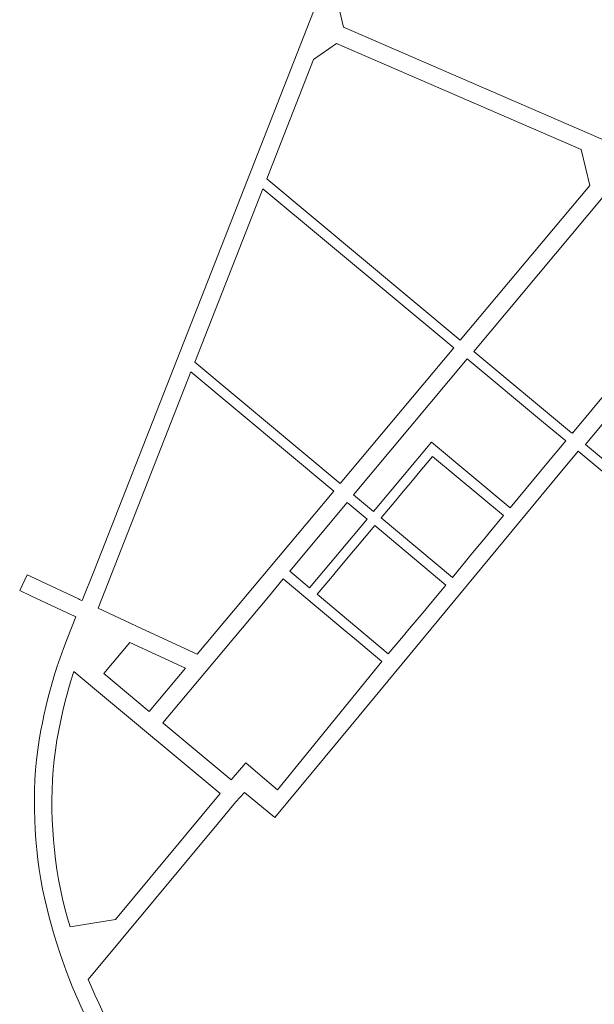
# Model space of a CAD drawing. Header units: metres. Extents: x 196496 to 197479, y 355139 to 356324.
# Tile 69 of 144: x 196496 to 196611, y 355918 to 356116. Entities that reach past the tile are written whole.
import ezdxf

# ---------------------------------------------------------------- set-up
doc = ezdxf.new("R2010")
doc.units = ezdxf.units.M
doc.layers.add('B-WE-VH-VERHARDING_ASFALT-GV', color=252, linetype='Continuous', lineweight=18)

msp = doc.modelspace()

# ---------------------------------------------------------------- linework, layer by layer
at = {"layer": 'B-WE-VH-VERHARDING_ASFALT-GV', "flags": 128}
for points in [[(196565.083, 356142.805), (196533.252, 356061.627), (196511.165, 356005.465), (196508.734, 355999.283), (196508.459, 355999.412), (196508.187, 355999.54), (196508.006, 355999.625), (196499.295, 356003.722), (196497.689, 356004.478), (196496.183, 356001.325), (196498.421, 356000.272), (196506.723, 355996.363), (196506.903, 355996.278), (196507.176, 355996.15), (196507.45, 355996.021), (196505.714, 355991.602), (196504.999, 355989.719), (196504.308, 355987.841), (196503.654, 355985.964), (196503.054, 355984.048), (196502.487, 355982.111), (196501.962, 355980.195), (196501.504, 355978.242), (196501.058, 355976.281), (196500.741, 355974.826), (196500.44, 355973.34), (196500.097, 355971.36), (196499.804, 355969.381), (196499.559, 355967.389), (196499.378, 355965.392), (196499.253, 355963.393), (196499.175, 355961.388), (196499.127, 355959.386), (196499.134, 355957.39), (196499.191, 355955.378), (196499.288, 355953.381), (196499.44, 355951.377), (196499.637, 355949.381), (196499.848, 355947.393), (196500.109, 355945.403), (196500.418, 355943.428), (196500.784, 355941.454), (196501.199, 355939.494), (196501.667, 355937.53), (196502.15, 355935.6), (196502.535, 355934.177), (196502.965, 355932.723), (196503.545, 355930.8), (196504.187, 355928.898), (196504.823, 355927), (196505.498, 355925.12), (196506.038, 355923.707), (196506.718, 355921.973), (196507.354, 355920.456), (196508.156, 355918.627), (196508.996, 355916.802)], [(196643.909, 356078.308), (196561.101, 356114.188), (196559.818, 356119.661)], [(196654.641, 355993.15), (196609.65, 356030.59), (196620.836, 356044.04)], [(196512.942, 355916.67), (196512.09, 355918.473), (196511.254, 355920.302), (196510.457, 355922.137), (196509.92, 355923.376), (196536.038, 355954.76), (196539.54, 355958.968), (196541.255, 355960.858), (196547.365, 355955.802), (196562.643, 355974.268), (196603.564, 356023.729), (196608.132, 356029.251), (196608.572, 356028.885), (196633.983, 356007.731)]]:
    msp.add_lwpolyline(points, dxfattribs=at)
for points in [[(196545.736, 356083.805), (196555.127, 356107.712), (196559.698, 356110.953), (196608.798, 356089.662), (196610.503, 356082.506), (196584.524, 356051.51)], [(196606.915, 356032.958), (196606.847, 356032.901), (196587.253, 356049.241), (196616.584, 356084.3), (196619.407, 356085.079), (196635.697, 356078.04), (196638.895, 356071.369), (196639.008, 356071.303), (196618.51, 356046.677), (196607.007, 356032.857)], [(196544.957, 356081.822), (196583.244, 356049.977), (196560.438, 356022.748), (196531.296, 356047.07), (196536.798, 356061.051)], [(196594.524, 356017.901), (196578.758, 356031.039), (196567.11, 356017.167), (196563.131, 356020.503), (196585.937, 356047.719), (196601.225, 356035.013), (196605.672, 356031.317), (196605.663, 356031.306), (196602.212, 356027.142)], [(196530.524, 356045.109), (196559.162, 356021.194), (196531.776, 355988.534), (196520.613, 355993.695), (196511.891, 355997.763)], [(196585.845, 356007.455), (196582.937, 356003.957), (196568.666, 356015.878), (196571.588, 356019.366), (196572.417, 356020.356), (196575.261, 356023.75), (196576.092, 356024.742), (196578.963, 356028.168), (196593.216, 356016.32), (196590.334, 356012.853), (196589.517, 356011.87), (196586.66, 356008.435)], [(196550.322, 356005.206), (196561.846, 356018.981), (196565.863, 356015.616), (196554.318, 356001.869)], [(196563.942, 356010.226), (196567.386, 356014.34), (196581.658, 356002.403), (196578.219, 355998.304), (196577.409, 355997.338), (196573.947, 355993.204), (196573.141, 355992.243), (196570.063, 355988.626), (196555.863, 356000.572), (196558.894, 356004.194), (196559.706, 356005.164), (196563.134, 356009.26)], [(196563.286, 355991.714), (196568.772, 355987.108), (196547.883, 355961.351), (196544.418, 355964.342), (196541.507, 355966.811), (196538.594, 355963.367), (196524.94, 355974.735), (196524.859, 355974.802), (196546.05, 356000.058), (196549.034, 356003.681), (196561.847, 355992.923)], [(196518.283, 355990.909), (196529.447, 355985.746), (196522.175, 355977.058), (196513.056, 355984.658)], [(196510.803, 355981.964), (196536.37, 355960.655), (196515.377, 355935.42), (196506.276, 355933.92), (196505.766, 355935.63), (196505.261, 355937.574), (196504.777, 355939.51), (196504.36, 355941.47), (196503.97, 355943.437), (196503.646, 355945.409), (196503.372, 355947.398), (196503.14, 355949.381), (196502.964, 355951.379), (196502.807, 355953.374), (196502.695, 355955.355), (196502.643, 355957.38), (196502.622, 355959.361), (196502.672, 355961.374), (196502.76, 355963.379), (196502.897, 355965.377), (196503.084, 355967.368), (196503.344, 355969.355), (196503.643, 355971.329), (196504.02, 355973.301), (196504.42, 355975.264), (196504.861, 355977.212), (196505.335, 355979.16), (196505.843, 355981.088), (196506.403, 355983.013), (196507.057, 355985.074)]]:
    msp.add_lwpolyline(points, close=True, dxfattribs=at)

doc.saveas('drawing.dxf')
